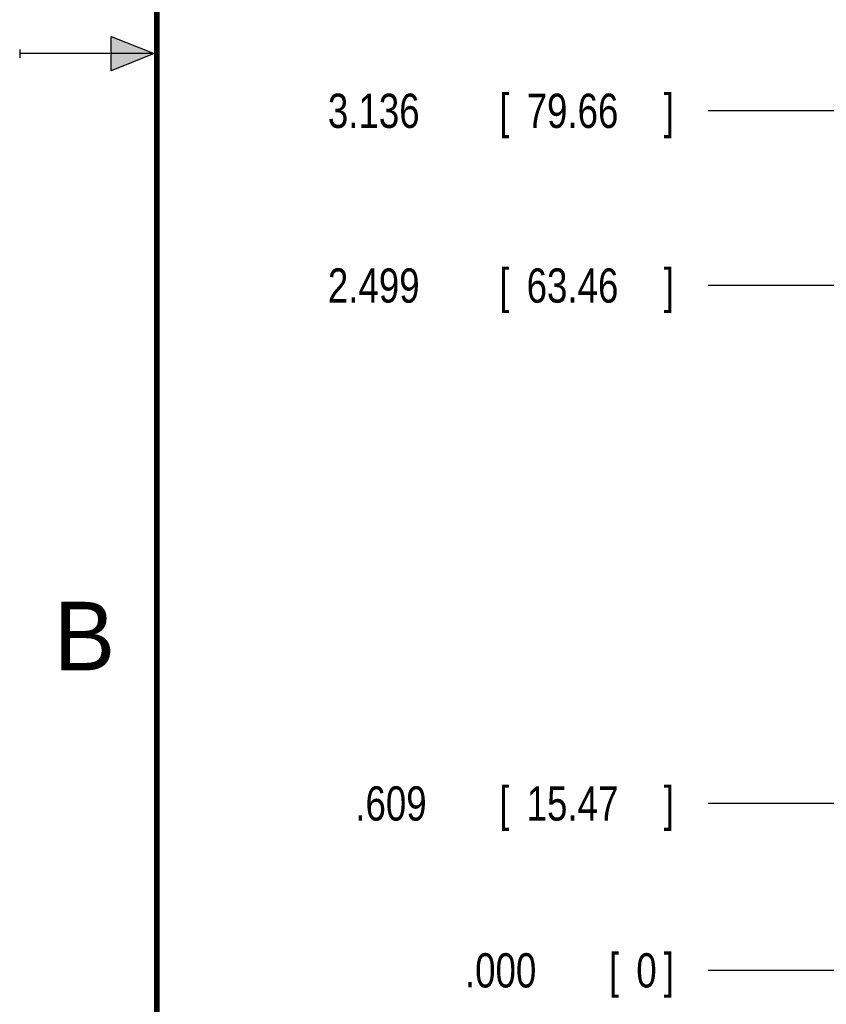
# Model space of a CAD drawing. Header units: inches. Extents: x 0 to 22, y 0 to 17.
# Tile 2 of 85: x 0 to 2.9, y 5 to 8.6. Entities that reach past the tile are written whole.
import ezdxf

# ---------------------------------------------------------------- set-up
doc = ezdxf.new("R2010")
doc.units = ezdxf.units.IN
doc.header["$LTSCALE"] = 1.21
doc.header["$MEASUREMENT"] = 0
doc.layers.get('0').update_dxf_attribs({"linetype": 'CONTINUOUS'})
doc.layers.add('DIMENSIONS', color=7, linetype='CONTINUOUS')
doc.styles.get("Standard").update_dxf_attribs({"font": 'txt', "width": 0.8})
doc.dimstyles.new('DIMSTYLE_1', dxfattribs={"dimtxt": 0.125, "dimasz": 0.18, "dimexe": 0.18, "dimexo": 0.0625, "dimgap": 0.09, "dimtad": 0, "dimtih": 1, "dimtoh": 1, "dimdec": 3, "dimzin": 4, "dimdsep": 46, "dimtxsty": 'STANDARD', "dimblk": '_FILLED', "dimblk1": '_FILLED', "dimblk2": '_FILLED', "dimcen": 0.09, "dimadec": 0, "dimazin": 0, "dimtp": 0.01, "dimtm": 0.01, "dimtfac": 1, "dimtdec": 3, "dimtofl": 0, "dimtmove": 0, "dimatfit": 3, "dimldrblk": '_FILLED', "dimfxl": 1, "dimtolj": 1, "dimtzin": 4, "dimarcsym": 0})

# ---------------------------------------------------------------- blocks, each defined once
blk = doc.blocks.new('*D0')
at = {"layer": 'DIMENSIONS', "color": 2, "linetype": 'CONTINUOUS'}
blk.add_line((3.367, 5.7641), (2.5117, 5.7641), dxfattribs=at)
at = {"layer": 'DIMENSIONS', "color": 2, "linetype": 'CONTINUOUS', "width": 0.8}
for s, p in [('.609', (1.2242, 5.7016)), ('[', (1.7492, 5.7016)), ('15.47', (1.8492, 5.7016)), (']', (2.3492, 5.7016))]:
    blk.add_text(s, height=0.125, dxfattribs=at).set_placement(p)
blk = doc.blocks.new('_FILLED')
at = {"color": 0, "linetype": 'BYBLOCK'}
blk.add_solid([(0, 0), (-1, 0.174), (-1, -0.174)], dxfattribs=at)
blk = doc.blocks.new('*D1')
at = {"layer": 'DIMENSIONS', "color": 2, "linetype": 'CONTINUOUS'}
blk.add_line((3.3835, 7.6538), (2.5117, 7.6538), dxfattribs=at)
at = {"layer": 'DIMENSIONS', "color": 2, "linetype": 'CONTINUOUS', "width": 0.8}
for s, p in [('[', (1.7492, 7.5913)), (']', (2.3492, 7.5913)), ('2.499', (1.1242, 7.5913)), ('63.46', (1.8492, 7.5913))]:
    blk.add_text(s, height=0.125, dxfattribs=at).set_placement(p)
blk = doc.blocks.new('*D2')
at = {"layer": 'DIMENSIONS', "color": 2, "linetype": 'CONTINUOUS'}
blk.add_line((3.4456, 8.2913), (2.5117, 8.2913), dxfattribs=at)
at = {"layer": 'DIMENSIONS', "color": 2, "linetype": 'CONTINUOUS', "width": 0.8}
for s, p in [('3.136', (1.1242, 8.2288)), ('[', (1.7492, 8.2288)), ('79.66', (1.8492, 8.2288)), (']', (2.3492, 8.2288))]:
    blk.add_text(s, height=0.125, dxfattribs=at).set_placement(p)
blk = doc.blocks.new('*D3')
at = {"layer": 'DIMENSIONS', "color": 2, "linetype": 'CONTINUOUS'}
blk.add_line((3.4518, 9.0061), (2.5117, 9.0061), dxfattribs=at)
at = {"layer": 'DIMENSIONS', "color": 2, "linetype": 'CONTINUOUS', "width": 0.8}
for s, p in [('3.851', (1.1242, 8.9436)), ('[', (1.7492, 8.9436)), ('97.81', (1.8492, 8.9436)), (']', (2.3492, 8.9436))]:
    blk.add_text(s, height=0.125, dxfattribs=at).set_placement(p)
blk = doc.blocks.new('*D4')
at = {"layer": 'DIMENSIONS', "color": 2, "linetype": 'CONTINUOUS'}
blk.add_line((3.6993, 9.9726), (2.5117, 9.9726), dxfattribs=at)
at = {"layer": 'DIMENSIONS', "color": 2, "linetype": 'CONTINUOUS', "width": 0.8}
for s, p in [('4.817', (1.0242, 9.9101)), ('[', (1.6492, 9.9101)), ('122.36', (1.7492, 9.9101)), (']', (2.3492, 9.9101))]:
    blk.add_text(s, height=0.125, dxfattribs=at).set_placement(p)
blk = doc.blocks.new('*D5')
at = {"layer": 'DIMENSIONS', "color": 2, "linetype": 'CONTINUOUS'}
blk.add_line((3.1552, 5.1552), (2.5117, 5.1552), dxfattribs=at)
at = {"layer": 'DIMENSIONS', "color": 2, "linetype": 'CONTINUOUS', "width": 0.8}
for s, p in [('.000', (1.6242, 5.0927)), ('[', (2.1492, 5.0927)), ('0', (2.2492, 5.0927)), (']', (2.3492, 5.0927))]:
    blk.add_text(s, height=0.125, dxfattribs=at).set_placement(p)

msp = doc.modelspace()

# ---------------------------------------------------------------- hatches: boundary and pattern name
at = {"linetype": 'CONTINUOUS'}
msp.add_hatch(color=2, dxfattribs=at).paths.add_polyline_path([(0.3337, 8.5625), (0.49, 8.5), (0.3337, 8.4375)])

# ---------------------------------------------------------------- linework, layer by layer
at = {"color": 2, "linetype": 'CONTINUOUS'}
for p, q in [((0.3337, 8.4375), (0.3337, 8.5625)), ((0.3337, 8.5625), (0.49, 8.5)), ((0, 8.515), (0, 8.485)), ((0.49, 8.5), (0, 8.5)), ((0.49, 8.5), (0.3337, 8.4375))]:
    msp.add_line(p, q, dxfattribs=at)
at = {"color": 7, "linetype": 'CONTINUOUS', "const_width": 0.02}
msp.add_lwpolyline([(0.5, 16.5), (0.5, 0.5)], dxfattribs=at)

# ---------------------------------------------------------------- texts
at = {"color": 2, "linetype": 'CONTINUOUS'}
msp.add_text('B', height=0.25, dxfattribs=at).set_placement((0.125, 6.25))

# ---------------------------------------------------------------- dimensions: what is measured, and where the dimension line sits
at = {"layer": 'DIMENSIONS', "color": 2, "linetype": 'CONTINUOUS'}
for feature_location, offset, origin, picture, middle in [((3.6993, 9.9726), (-1.1876, 0), (3.2177, 5.1552), '*D4', (1.7367, 9.9726)), ((3.4518, 9.0061), (-0.9401, 0), (3.2177, 5.1552), '*D3', (1.7867, 9.0061)), ((3.4456, 8.2913), (-0.9339, 0), (3.2177, 5.1552), '*D2', (1.7867, 8.2913)), ((3.3835, 7.6538), (-0.8718, 0), (3.2177, 5.1552), '*D1', (1.7867, 7.6538)), ((3.367, 5.7641), (-0.8553, 0), (3.2177, 5.1552), '*D0', (1.8367, 5.7641)), ((3.155218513, 5.1552097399), (-0.6435004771, 0), (3.217718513, 5.1552097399), '*D5', (2.0367180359, 5.1552097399))]:
    dim = msp.add_ordinate_dim(feature_location=feature_location, offset=offset, dtype=0, origin=origin, dimstyle='DIMSTYLE_1', dxfattribs=at)
    dim.commit()
    dim.dimension.update_dxf_attribs({"geometry": picture, "text_midpoint": middle})

doc.saveas('drawing.dxf')
